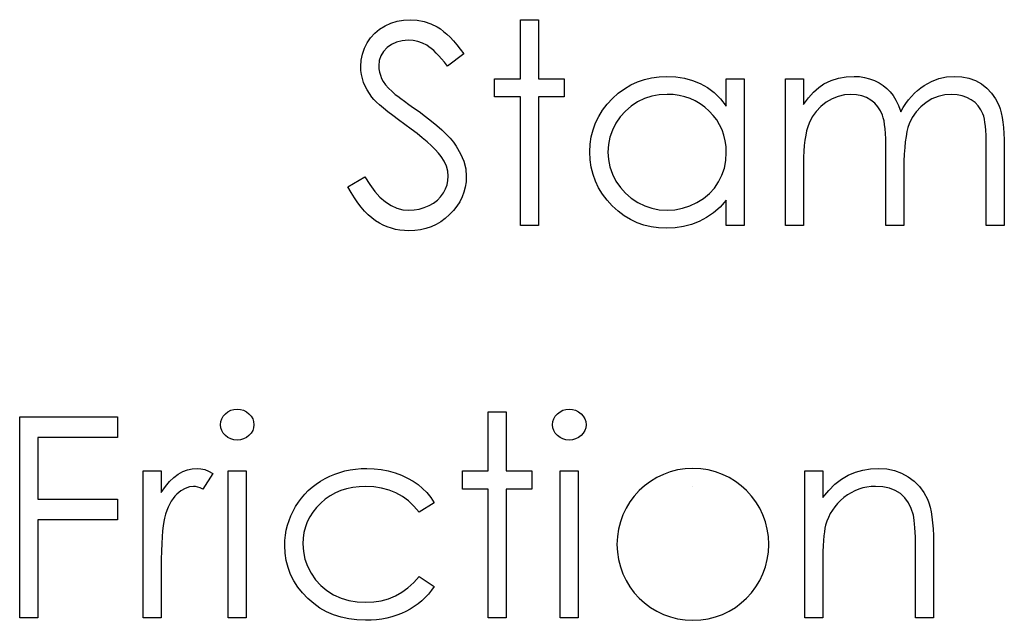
# Model space of a CAD drawing. Header units: inches. Extents: x 370 to 474, y 80 to 168.
# Tile 44 of 170: x 413.792 to 414.468, y 84.169 to 84.581. Entities that reach past the tile are written whole.
import ezdxf

# ---------------------------------------------------------------- set-up
doc = ezdxf.new("R2010")
doc.units = ezdxf.units.IN
doc.header["$LTSCALE"] = 0.5
doc.header["$MEASUREMENT"] = 0

msp = doc.modelspace()

# ---------------------------------------------------------------- linework, layer by layer
at = {"color": 7, "linetype": 'Continuous'}
for p, q in [((414.05144, 84.58023), (414.05583, 84.581)), ((414.05583, 84.581), (414.06041, 84.58128)), ((414.06041, 84.58128), (414.06041, 84.58128)), ((414.06041, 84.58128), (414.06527, 84.58097)), ((414.06527, 84.58097), (414.06999, 84.58004)), ((414.13599, 84.58128), (414.14836, 84.58128)), ((414.13599, 84.54065), (414.13599, 84.58128)), ((414.14836, 84.58128), (414.14836, 84.58128)), ((414.14836, 84.58128), (414.14836, 84.54065)), ((414.03609, 84.57203), (414.03941, 84.57471)), ((414.03941, 84.57471), (414.04313, 84.57703)), ((414.04313, 84.57703), (414.04719, 84.57888)), ((414.04719, 84.57888), (414.05144, 84.58023)), ((414.06999, 84.58004), (414.07452, 84.57846)), ((414.07452, 84.57846), (414.07891, 84.57628)), ((414.07891, 84.57628), (414.08109, 84.5749)), ((414.08109, 84.5749), (414.08327, 84.57327)), ((414.03082, 84.56543), (414.03325, 84.56891)), ((414.03325, 84.56891), (414.03609, 84.57203)), ((414.08327, 84.57327), (414.0855, 84.57137)), ((414.0855, 84.57137), (414.08777, 84.56922)), ((414.08777, 84.56922), (414.09006, 84.56679)), ((414.02756, 84.55768), (414.02892, 84.56165)), ((414.02892, 84.56165), (414.03082, 84.56543)), ((414.04448, 84.56209), (414.042, 84.55944)), ((414.04752, 84.5643), (414.04448, 84.56209)), ((414.05094, 84.56588), (414.04752, 84.5643)), ((414.05478, 84.56684), (414.05094, 84.56588)), ((414.05903, 84.56715), (414.05478, 84.56684)), ((414.06243, 84.56692), (414.05903, 84.56715)), ((414.05903, 84.56715), (414.05903, 84.56715)), ((414.06568, 84.56629), (414.06243, 84.56692)), ((414.0688, 84.56521), (414.06568, 84.56629)), ((414.07178, 84.56369), (414.0688, 84.56521)), ((414.07327, 84.56273), (414.07178, 84.56369)), ((414.07488, 84.56151), (414.07327, 84.56273)), ((414.07653, 84.56008), (414.07488, 84.56151)), ((414.09006, 84.56679), (414.09238, 84.56411)), ((414.09238, 84.56411), (414.09475, 84.56116)), ((414.09475, 84.56116), (414.09712, 84.55795)), ((414.02674, 84.55348), (414.02756, 84.55768)), ((414.04023, 84.55649), (414.03918, 84.55323)), ((414.042, 84.55944), (414.04023, 84.55649)), ((414.07824, 84.55842), (414.07653, 84.56008)), ((414.08007, 84.55655), (414.07824, 84.55842)), ((414.08194, 84.55442), (414.08007, 84.55655)), ((414.0839, 84.55207), (414.08194, 84.55442)), ((414.09712, 84.55795), (414.08594, 84.54948)), ((414.09712, 84.55795), (414.09712, 84.55795)), ((414.02646, 84.54912), (414.02674, 84.55348)), ((414.02657, 84.54633), (414.02646, 84.54912)), ((414.02646, 84.54912), (414.02646, 84.54912)), ((414.03918, 84.55323), (414.03883, 84.5497)), ((414.03883, 84.5497), (414.03883, 84.5497)), ((414.03883, 84.5497), (414.03894, 84.54749)), ((414.03894, 84.54749), (414.03932, 84.54531)), ((414.08594, 84.54948), (414.0839, 84.55207)), ((414.08594, 84.54948), (414.08594, 84.54948)), ((414.02693, 84.54357), (414.02657, 84.54633)), ((414.02754, 84.54087), (414.02693, 84.54357)), ((414.02839, 84.53824), (414.02754, 84.54087)), ((414.03932, 84.54531), (414.0399, 84.54316)), ((414.0399, 84.54316), (414.04076, 84.54103)), ((414.04076, 84.54103), (414.04194, 84.53888)), ((414.11832, 84.52828), (414.11832, 84.54065)), ((414.11832, 84.54065), (414.11832, 84.54065)), ((414.11832, 84.54065), (414.13599, 84.54065)), ((414.13599, 84.54065), (414.13599, 84.54065)), ((414.14836, 84.54065), (414.14836, 84.54065)), ((414.14836, 84.54065), (414.16602, 84.54065)), ((414.16602, 84.54065), (414.16602, 84.54065)), ((414.16602, 84.54065), (414.16602, 84.52828)), ((414.21631, 84.5386), (414.22109, 84.54029)), ((414.22109, 84.54029), (414.22606, 84.54147)), ((414.22606, 84.54147), (414.23122, 84.54216)), ((414.23122, 84.54216), (414.23658, 84.54241)), ((414.23658, 84.54241), (414.23658, 84.54241)), ((414.23658, 84.54241), (414.24273, 84.54211)), ((414.24273, 84.54211), (414.24858, 84.5412)), ((414.24858, 84.5412), (414.25413, 84.53965)), ((414.27732, 84.52201), (414.27732, 84.54065)), ((414.27732, 84.54065), (414.27732, 84.54065)), ((414.27732, 84.54065), (414.28968, 84.54065)), ((414.28969, 84.54065), (414.28968, 84.43995)), ((414.31795, 84.54065), (414.33032, 84.54065)), ((414.31795, 84.43995), (414.31795, 84.54065)), ((414.33032, 84.54065), (414.33032, 84.54065)), ((414.33032, 84.54065), (414.33032, 84.52315)), ((414.34928, 84.53954), (414.35441, 84.54114)), ((414.35441, 84.54114), (414.35966, 84.54208)), ((414.35966, 84.54208), (414.36504, 84.54241)), ((414.36504, 84.54241), (414.36504, 84.54241)), ((414.36504, 84.54241), (414.36868, 84.54222)), ((414.36868, 84.54222), (414.37222, 84.5417)), ((414.37222, 84.5417), (414.37567, 84.54078)), ((414.37567, 84.54078), (414.37901, 84.53951)), ((414.41812, 84.53891), (414.42326, 84.54087)), ((414.42326, 84.54087), (414.42853, 84.54203)), ((414.42853, 84.54203), (414.43402, 84.54241)), ((414.43402, 84.54241), (414.43402, 84.54241)), ((414.43402, 84.54241), (414.43907, 84.54208)), ((414.43907, 84.54208), (414.44382, 84.54112)), ((414.44382, 84.54112), (414.44826, 84.53946)), ((414.02947, 84.53562), (414.02839, 84.53824)), ((414.03079, 84.53308), (414.02947, 84.53562)), ((414.04194, 84.53888), (414.04352, 84.53664)), ((414.04352, 84.53664), (414.04551, 84.53432)), ((414.04551, 84.53432), (414.04791, 84.5319)), ((414.20318, 84.53076), (414.20737, 84.53386)), ((414.20737, 84.53386), (414.21173, 84.53648)), ((414.21173, 84.53648), (414.21631, 84.5386)), ((414.25413, 84.53965), (414.25938, 84.53753)), ((414.25938, 84.53753), (414.26432, 84.53474)), ((414.26432, 84.53474), (414.26898, 84.53121)), ((414.33722, 84.53154), (414.34072, 84.53474)), ((414.34072, 84.53474), (414.34428, 84.53731)), ((414.34428, 84.53731), (414.34928, 84.53954)), ((414.34428, 84.53731), (414.34428, 84.53731)), ((414.37901, 84.53951), (414.38218, 84.53794)), ((414.38218, 84.53794), (414.38503, 84.53615)), ((414.38503, 84.53615), (414.38759, 84.5341)), ((414.38759, 84.5341), (414.38983, 84.53181)), ((414.40857, 84.53275), (414.41083, 84.53457)), ((414.41083, 84.53457), (414.41321, 84.5362)), ((414.41321, 84.5362), (414.41812, 84.53891)), ((414.44826, 84.53946), (414.4524, 84.53717)), ((414.4524, 84.53717), (414.45613, 84.5343)), ((414.45613, 84.5343), (414.45936, 84.5309)), ((414.03237, 84.5306), (414.03079, 84.53308)), ((414.03416, 84.52814), (414.03237, 84.5306)), ((414.03549, 84.5266), (414.03416, 84.52814)), ((414.03416, 84.52814), (414.03416, 84.52814)), ((414.04791, 84.5319), (414.04791, 84.5319)), ((414.04791, 84.5319), (414.04882, 84.5311)), ((414.04882, 84.5311), (414.05012, 84.53005)), ((414.05012, 84.53005), (414.05183, 84.52875)), ((414.05183, 84.52875), (414.05395, 84.52715)), ((414.05395, 84.52715), (414.05646, 84.5253)), ((414.13599, 84.52828), (414.11832, 84.52828)), ((414.11832, 84.52828), (414.11832, 84.52828)), ((414.13599, 84.43995), (414.13599, 84.52828)), ((414.13599, 84.52828), (414.13599, 84.52828)), ((414.16602, 84.52828), (414.14836, 84.52828)), ((414.14836, 84.52828), (414.14836, 84.52828)), ((414.14836, 84.52828), (414.14836, 84.43995)), ((414.16602, 84.52828), (414.16602, 84.52828)), ((414.19556, 84.52331), (414.1992, 84.5272)), ((414.1992, 84.5272), (414.20318, 84.53076)), ((414.22117, 84.52712), (414.2164, 84.52486)), ((414.22614, 84.52875), (414.22117, 84.52712)), ((414.23133, 84.52972), (414.22614, 84.52875)), ((414.23675, 84.53005), (414.23133, 84.52972)), ((414.24094, 84.52988), (414.23674, 84.53005)), ((414.24497, 84.52933), (414.24094, 84.52988)), ((414.24883, 84.52845), (414.24497, 84.52933)), ((414.25253, 84.52718), (414.24883, 84.52845)), ((414.25604, 84.52557), (414.25253, 84.52718)), ((414.26898, 84.53121), (414.27329, 84.52698)), ((414.27329, 84.52698), (414.27732, 84.52201)), ((414.33032, 84.52315), (414.33374, 84.52767)), ((414.33374, 84.52767), (414.33722, 84.53154)), ((414.34989, 84.52701), (414.34586, 84.52466)), ((414.35408, 84.52869), (414.34989, 84.52701)), ((414.35842, 84.52972), (414.35408, 84.52869)), ((414.36289, 84.53005), (414.35842, 84.52972)), ((414.3667, 84.5298), (414.36289, 84.53005)), ((414.36289, 84.53005), (414.36289, 84.53005)), ((414.37023, 84.52908), (414.3667, 84.5298)), ((414.37351, 84.52784), (414.37023, 84.52908)), ((414.3765, 84.52613), (414.37351, 84.52784)), ((414.38983, 84.53181), (414.39184, 84.52916)), ((414.39184, 84.52916), (414.39375, 84.52599)), ((414.40239, 84.52624), (414.40435, 84.52858)), ((414.40435, 84.52858), (414.40642, 84.53076)), ((414.40642, 84.53076), (414.40857, 84.53275)), ((414.41848, 84.52695), (414.41442, 84.52453)), ((414.42276, 84.52867), (414.41848, 84.52695)), ((414.4272, 84.52972), (414.42276, 84.52867)), ((414.43187, 84.53005), (414.4272, 84.52972)), ((414.43568, 84.52983), (414.43187, 84.53005)), ((414.43187, 84.53005), (414.43187, 84.53005)), ((414.43918, 84.52914), (414.43568, 84.52983)), ((414.44244, 84.52798), (414.43918, 84.52914)), ((414.44539, 84.52638), (414.44244, 84.52798)), ((414.45936, 84.5309), (414.46207, 84.52701)), ((414.46207, 84.52701), (414.46425, 84.52257)), ((414.03722, 84.5248), (414.03549, 84.5266)), ((414.03941, 84.52281), (414.03722, 84.5248)), ((414.04203, 84.52058), (414.03941, 84.52281)), ((414.04506, 84.51812), (414.04203, 84.52058)), ((414.05646, 84.5253), (414.05939, 84.5232)), ((414.05939, 84.5232), (414.0627, 84.52083)), ((414.0627, 84.52083), (414.06643, 84.51818)), ((414.19241, 84.5192), (414.19556, 84.52331)), ((414.21198, 84.52201), (414.20803, 84.51862)), ((414.2164, 84.52486), (414.21198, 84.52201)), ((414.2594, 84.52361), (414.25604, 84.52557)), ((414.26258, 84.52127), (414.2594, 84.52361)), ((414.26559, 84.51859), (414.26258, 84.52127)), ((414.27732, 84.52201), (414.27732, 84.52201)), ((414.33032, 84.52315), (414.33032, 84.52315)), ((414.34216, 84.52174), (414.33896, 84.51834)), ((414.34586, 84.52466), (414.34216, 84.52174)), ((414.37915, 84.52403), (414.3765, 84.52613)), ((414.38138, 84.5216), (414.37915, 84.52403)), ((414.38318, 84.51884), (414.38138, 84.5216)), ((414.39375, 84.52599), (414.39549, 84.52232)), ((414.39549, 84.52232), (414.39709, 84.51809)), ((414.39709, 84.51809), (414.39874, 84.52099)), ((414.39874, 84.52099), (414.40051, 84.5237)), ((414.40051, 84.5237), (414.40239, 84.52624)), ((414.41072, 84.52154), (414.40758, 84.51809)), ((414.41442, 84.52453), (414.41072, 84.52154)), ((414.44802, 84.52439), (414.44539, 84.52638)), ((414.45022, 84.52212), (414.44802, 84.52439)), ((414.45202, 84.51953), (414.45022, 84.52212)), ((414.46425, 84.52257), (414.46516, 84.52008)), ((414.46516, 84.52008), (414.46593, 84.51729)), ((414.04851, 84.51544), (414.04506, 84.51812)), ((414.05241, 84.51252), (414.04851, 84.51544)), ((414.06643, 84.51818), (414.06643, 84.51818)), ((414.06643, 84.51818), (414.0709, 84.51489)), ((414.0709, 84.51489), (414.07501, 84.51172)), ((414.18758, 84.51045), (414.18976, 84.51492)), ((414.18976, 84.51492), (414.19241, 84.5192)), ((414.20456, 84.51473), (414.20155, 84.51028)), ((414.20803, 84.51862), (414.20456, 84.51473)), ((414.26835, 84.51564), (414.26559, 84.51859)), ((414.27072, 84.51252), (414.26835, 84.51564)), ((414.33628, 84.51451), (414.33413, 84.51017)), ((414.33896, 84.51834), (414.33628, 84.51451)), ((414.38453, 84.51575), (414.38318, 84.51884)), ((414.38508, 84.51395), (414.38453, 84.51575)), ((414.38555, 84.51177), (414.38508, 84.51395)), ((414.39709, 84.51809), (414.39709, 84.51809)), ((414.40495, 84.51417), (414.40286, 84.50981)), ((414.40758, 84.51809), (414.40495, 84.51417)), ((414.4534, 84.51666), (414.45202, 84.51953)), ((414.45395, 84.515), (414.4534, 84.51666)), ((414.45442, 84.51302), (414.45395, 84.515)), ((414.46593, 84.51729), (414.46659, 84.51423)), ((414.46659, 84.51423), (414.46714, 84.51086)), ((414.05674, 84.5094), (414.05241, 84.51252)), ((414.06107, 84.50625), (414.05674, 84.5094)), ((414.05674, 84.5094), (414.05674, 84.5094)), ((414.07501, 84.51172), (414.07874, 84.50863)), ((414.07874, 84.50863), (414.08211, 84.50562)), ((414.18587, 84.50576), (414.18758, 84.51045)), ((414.20155, 84.51028), (414.19915, 84.50553)), ((414.27274, 84.50921), (414.27072, 84.51252)), ((414.27439, 84.50573), (414.27274, 84.50921)), ((414.33324, 84.50774), (414.33247, 84.50504)), ((414.33413, 84.51017), (414.33324, 84.50774)), ((414.38594, 84.50926), (414.38555, 84.51177)), ((414.38627, 84.50636), (414.38594, 84.50926)), ((414.402, 84.50733), (414.40126, 84.50446)), ((414.40286, 84.50981), (414.402, 84.50733)), ((414.45483, 84.51072), (414.45442, 84.51302)), ((414.45517, 84.50813), (414.45483, 84.51072)), ((414.45541, 84.5052), (414.45517, 84.50813)), ((414.46714, 84.51086), (414.46756, 84.50722)), ((414.46756, 84.50722), (414.46786, 84.50327)), ((414.06508, 84.50322), (414.06107, 84.50625)), ((414.06869, 84.50029), (414.06508, 84.50322)), ((414.07198, 84.4975), (414.06869, 84.50029)), ((414.08211, 84.50562), (414.08512, 84.50272)), ((414.08512, 84.50272), (414.08777, 84.4999)), ((414.08777, 84.4999), (414.09006, 84.49717)), ((414.18394, 84.49582), (414.18465, 84.5009)), ((414.18465, 84.5009), (414.18587, 84.50576)), ((414.19743, 84.50062), (414.19639, 84.4956)), ((414.19915, 84.50553), (414.19743, 84.50062)), ((414.27566, 84.50208), (414.27439, 84.50573)), ((414.27657, 84.49825), (414.27566, 84.50208)), ((414.33181, 84.502), (414.33128, 84.49866)), ((414.33247, 84.50504), (414.33181, 84.502)), ((414.38652, 84.50311), (414.38627, 84.50636)), ((414.38671, 84.49949), (414.38652, 84.50311)), ((414.40065, 84.5012), (414.40012, 84.49756)), ((414.40126, 84.50446), (414.40065, 84.5012)), ((414.45561, 84.50197), (414.45541, 84.5052)), ((414.45572, 84.49841), (414.45561, 84.50197)), ((414.46786, 84.50327), (414.46806, 84.49902)), ((414.0749, 84.4948), (414.07198, 84.4975)), ((414.0775, 84.49223), (414.0749, 84.4948)), ((414.09006, 84.49717), (414.09196, 84.49452)), ((414.09196, 84.49452), (414.095, 84.48933)), ((414.18369, 84.49057), (414.18394, 84.49582)), ((414.19639, 84.4956), (414.19605, 84.49044)), ((414.27712, 84.49425), (414.27657, 84.49825)), ((414.27732, 84.49008), (414.27712, 84.49425)), ((414.33084, 84.49505), (414.33056, 84.4911)), ((414.33128, 84.49866), (414.33084, 84.49505)), ((414.38682, 84.49549), (414.38671, 84.49949)), ((414.38685, 84.49115), (414.38682, 84.49549)), ((414.39974, 84.49353), (414.39943, 84.48911)), ((414.40012, 84.49756), (414.39974, 84.49353)), ((414.45574, 84.49455), (414.45572, 84.49841)), ((414.45574, 84.43995), (414.45574, 84.49455)), ((414.45574, 84.49455), (414.45574, 84.49455)), ((414.46806, 84.49902), (414.46811, 84.49449)), ((414.46811, 84.49449), (414.46811, 84.49449)), ((414.46811, 84.49449), (414.46811, 84.43995)), ((414.07971, 84.48977), (414.0775, 84.49223)), ((414.08158, 84.48743), (414.07971, 84.48977)), ((414.08374, 84.48409), (414.08158, 84.48743)), ((414.08158, 84.48743), (414.08158, 84.48743)), ((414.095, 84.48933), (414.09715, 84.48414)), ((414.18394, 84.48522), (414.18369, 84.49057)), ((414.18369, 84.49057), (414.18369, 84.49057)), ((414.19605, 84.49044), (414.19605, 84.49044)), ((414.19605, 84.49044), (414.19641, 84.4853)), ((414.27699, 84.48461), (414.27732, 84.49008)), ((414.27732, 84.49008), (414.27732, 84.49008)), ((414.33037, 84.48688), (414.33032, 84.48232)), ((414.33056, 84.4911), (414.33037, 84.48688)), ((414.38685, 84.43995), (414.38685, 84.49115)), ((414.38685, 84.49115), (414.38685, 84.49115)), ((414.39943, 84.48911), (414.39927, 84.48431)), ((414.08528, 84.48075), (414.08374, 84.48409)), ((414.08622, 84.47732), (414.08528, 84.48075)), ((414.09715, 84.48414), (414.09845, 84.47893)), ((414.18465, 84.48006), (414.18394, 84.48522)), ((414.18584, 84.47512), (414.18465, 84.48006)), ((414.19641, 84.4853), (414.19743, 84.48028)), ((414.19743, 84.48028), (414.19917, 84.47536)), ((414.27436, 84.47454), (414.27602, 84.47945)), ((414.27602, 84.47945), (414.27699, 84.48461)), ((414.33032, 84.48232), (414.33032, 84.48232)), ((414.33032, 84.48232), (414.33032, 84.43995)), ((414.39927, 84.48431), (414.39921, 84.47912)), ((414.01763, 84.46653), (414.02928, 84.47352)), ((414.02928, 84.47352), (414.02928, 84.47352)), ((414.02928, 84.47352), (414.03262, 84.46813)), ((414.08652, 84.4739), (414.08622, 84.47732)), ((414.0863, 84.47089), (414.08652, 84.4739)), ((414.08652, 84.4739), (414.08652, 84.4739)), ((414.09845, 84.47893), (414.09889, 84.47371)), ((414.09889, 84.47371), (414.09872, 84.47001)), ((414.09889, 84.47371), (414.09889, 84.47371)), ((414.18752, 84.47037), (414.18584, 84.47512)), ((414.19917, 84.47536), (414.2016, 84.47056)), ((414.27207, 84.46993), (414.27436, 84.47454)), ((414.39921, 84.47912), (414.39921, 84.47912)), ((414.39921, 84.47912), (414.39921, 84.43995)), ((414.01983, 84.46261), (414.01763, 84.46653)), ((414.03262, 84.46813), (414.03607, 84.46347)), ((414.08462, 84.46515), (414.0857, 84.46799)), ((414.0857, 84.46799), (414.0863, 84.47089)), ((414.09817, 84.46642), (414.09729, 84.46297)), ((414.09872, 84.47001), (414.09817, 84.46642)), ((414.18971, 84.46581), (414.18752, 84.47037)), ((414.2016, 84.47056), (414.20464, 84.46609)), ((414.20464, 84.46609), (414.20812, 84.46214)), ((414.26917, 84.4657), (414.27207, 84.46993)), ((414.02207, 84.459), (414.01983, 84.46261)), ((414.03607, 84.46347), (414.03965, 84.45952)), ((414.03965, 84.45952), (414.04338, 84.45629)), ((414.07902, 84.45753), (414.08128, 84.45982)), ((414.08128, 84.45982), (414.08316, 84.46239)), ((414.08316, 84.46239), (414.08462, 84.46515)), ((414.09602, 84.45963), (414.09442, 84.4564)), ((414.09729, 84.46297), (414.09602, 84.45963)), ((414.19233, 84.46148), (414.18971, 84.46581)), ((414.19545, 84.45737), (414.19233, 84.46148)), ((414.20812, 84.46214), (414.21209, 84.45872)), ((414.26172, 84.45861), (414.26575, 84.46192)), ((414.26575, 84.46192), (414.26917, 84.4657)), ((414.02436, 84.45566), (414.02207, 84.459)), ((414.02671, 84.45262), (414.02436, 84.45566)), ((414.02911, 84.44986), (414.02671, 84.45262)), ((414.04338, 84.45629), (414.04722, 84.45378)), ((414.04722, 84.45378), (414.05119, 84.45198)), ((414.06665, 84.45135), (414.07005, 84.45234)), ((414.07005, 84.45234), (414.07333, 84.45375)), ((414.07333, 84.45375), (414.07637, 84.45549)), ((414.07637, 84.45549), (414.07902, 84.45753)), ((414.09243, 84.45331), (414.09011, 84.45036)), ((414.09442, 84.4564), (414.09243, 84.45331)), ((414.19906, 84.45345), (414.19545, 84.45737)), ((414.20301, 84.44986), (414.19906, 84.45345)), ((414.21209, 84.45872), (414.21654, 84.45582)), ((414.21654, 84.45582), (414.22131, 84.4535)), ((414.22131, 84.4535), (414.22625, 84.45187)), ((414.2472, 84.45185), (414.25225, 84.45348)), ((414.25225, 84.45348), (414.25717, 84.45577)), ((414.25717, 84.45577), (414.26172, 84.45861)), ((414.27304, 84.45273), (414.26854, 84.44875)), ((414.27732, 84.45737), (414.27304, 84.45273)), ((414.27732, 84.43995), (414.27732, 84.45737)), ((414.27732, 84.45737), (414.27732, 84.45737)), ((414.03157, 84.4474), (414.02911, 84.44986)), ((414.03405, 84.44522), (414.03157, 84.4474)), ((414.05119, 84.45198), (414.0553, 84.45091)), ((414.0553, 84.45091), (414.05953, 84.45055)), ((414.05953, 84.45055), (414.06314, 84.45074)), ((414.05953, 84.45055), (414.05953, 84.45055)), ((414.06314, 84.45074), (414.06665, 84.45135)), ((414.08741, 84.44751), (414.08445, 84.44492)), ((414.09011, 84.45036), (414.08741, 84.44751)), ((414.20715, 84.44677), (414.20301, 84.44986)), ((414.21151, 84.44415), (414.20715, 84.44677)), ((414.22625, 84.45187), (414.23136, 84.45088)), ((414.23136, 84.45088), (414.23663, 84.45055)), ((414.23663, 84.45055), (414.24199, 84.45088)), ((414.23663, 84.45055), (414.23663, 84.45055)), ((414.24199, 84.45088), (414.2472, 84.45185)), ((414.26854, 84.44875), (414.26374, 84.44544)), ((414.03659, 84.44334), (414.03405, 84.44522)), ((414.03921, 84.44172), (414.03659, 84.44334)), ((414.04189, 84.44031), (414.03921, 84.44172)), ((414.04465, 84.43912), (414.04189, 84.44031)), ((414.04747, 84.43816), (414.04465, 84.43912)), ((414.07471, 84.4392), (414.07115, 84.43799)), ((414.07811, 84.44075), (414.07471, 84.4392)), ((414.08136, 84.44265), (414.07811, 84.44075)), ((414.08445, 84.44492), (414.08136, 84.44265)), ((414.14836, 84.43995), (414.13599, 84.43995)), ((414.13599, 84.43995), (414.13599, 84.43995)), ((414.14836, 84.43995), (414.14836, 84.43995)), ((414.21604, 84.44199), (414.21151, 84.44415)), ((414.22079, 84.44034), (414.21604, 84.44199)), ((414.22573, 84.43915), (414.22079, 84.44034)), ((414.23086, 84.43843), (414.22573, 84.43915)), ((414.24795, 84.43934), (414.24218, 84.43846)), ((414.25344, 84.44078), (414.24795, 84.43934)), ((414.25871, 84.44279), (414.25344, 84.44078)), ((414.26374, 84.44544), (414.25871, 84.44279)), ((414.28968, 84.43995), (414.27732, 84.43995)), ((414.27732, 84.43995), (414.27732, 84.43995)), ((414.28968, 84.43995), (414.28968, 84.43995)), ((414.33032, 84.43995), (414.31795, 84.43995)), ((414.31795, 84.43995), (414.31795, 84.43995)), ((414.33032, 84.43995), (414.33032, 84.43995)), ((414.39921, 84.43995), (414.38685, 84.43995)), ((414.38685, 84.43995), (414.38685, 84.43995)), ((414.39921, 84.43995), (414.39921, 84.43995)), ((414.46811, 84.43995), (414.45574, 84.43995)), ((414.45574, 84.43995), (414.45574, 84.43995)), ((414.46811, 84.43995), (414.46811, 84.43995)), ((414.05036, 84.43738), (414.04747, 84.43816)), ((414.05335, 84.43686), (414.05036, 84.43738)), ((414.05641, 84.43653), (414.05335, 84.43686)), ((414.05953, 84.43642), (414.05641, 84.43653)), ((414.06356, 84.43658), (414.05953, 84.43642)), ((414.05953, 84.43642), (414.05953, 84.43642)), ((414.06742, 84.43711), (414.06356, 84.43658)), ((414.07115, 84.43799), (414.06742, 84.43711)), ((414.23619, 84.43818), (414.23086, 84.43843)), ((414.24218, 84.43846), (414.23619, 84.43818)), ((414.23619, 84.43818), (414.23619, 84.43818)), ((413.93208, 84.30927), (413.93355, 84.3109)), ((413.93355, 84.3109), (413.93531, 84.31225)), ((413.93531, 84.31225), (413.93727, 84.31324)), ((413.93727, 84.31324), (413.93934, 84.31382)), ((413.93934, 84.31382), (413.94161, 84.31402)), ((413.94161, 84.31402), (413.9439, 84.31382)), ((413.9439, 84.31382), (413.94602, 84.31324)), ((413.94602, 84.31324), (413.94798, 84.31225)), ((413.94798, 84.31225), (413.94975, 84.3109)), ((413.94975, 84.3109), (413.95124, 84.30927)), ((414.11391, 84.31225), (414.12627, 84.31225)), ((414.11391, 84.27162), (414.11391, 84.31225)), ((414.12627, 84.31225), (414.12627, 84.31225)), ((414.12627, 84.31225), (414.12627, 84.27162)), ((414.15998, 84.30927), (414.16144, 84.3109)), ((414.16144, 84.3109), (414.16321, 84.31225)), ((414.16321, 84.31225), (414.16517, 84.31324)), ((414.16517, 84.31324), (414.16724, 84.31382)), ((414.16724, 84.31382), (414.1695, 84.31402)), ((414.1695, 84.31402), (414.17179, 84.31382)), ((414.17179, 84.31382), (414.17392, 84.31324)), ((414.17392, 84.31324), (414.17588, 84.31225)), ((414.17588, 84.31225), (414.17764, 84.3109)), ((414.17764, 84.3109), (414.17913, 84.30927)), ((413.79238, 84.17092), (413.79238, 84.30872)), ((413.79239, 84.30872), (413.85952, 84.30872)), ((413.85952, 84.30872), (413.85952, 84.30872)), ((413.85952, 84.30872), (413.85952, 84.29458)), ((413.93018, 84.30336), (413.9304, 84.30549)), ((413.9304, 84.30549), (413.93104, 84.30745)), ((413.93104, 84.30745), (413.93208, 84.30927)), ((413.95124, 84.30927), (413.95229, 84.30745)), ((413.95229, 84.30745), (413.95292, 84.30549)), ((413.95292, 84.30549), (413.95315, 84.30336)), ((414.15807, 84.30336), (414.15829, 84.30549)), ((414.15829, 84.30549), (414.15893, 84.30745)), ((414.15893, 84.30745), (414.15998, 84.30927)), ((414.17913, 84.30927), (414.18018, 84.30745)), ((414.18018, 84.30745), (414.18082, 84.30549)), ((414.18082, 84.30549), (414.18104, 84.30336)), ((413.9304, 84.30129), (413.93018, 84.30336)), ((413.93018, 84.30336), (413.93018, 84.30336)), ((413.93104, 84.29936), (413.9304, 84.30129)), ((413.93208, 84.29756), (413.93104, 84.29936)), ((413.93355, 84.29594), (413.93208, 84.29756)), ((413.95124, 84.29756), (413.94975, 84.29594)), ((413.95229, 84.29936), (413.95124, 84.29756)), ((413.95292, 84.30129), (413.95229, 84.29936)), ((413.95315, 84.30336), (413.95292, 84.30129)), ((413.95315, 84.30336), (413.95315, 84.30336)), ((414.15829, 84.30129), (414.15807, 84.30336)), ((414.15807, 84.30336), (414.15807, 84.30336)), ((414.15893, 84.29936), (414.15829, 84.30129)), ((414.15998, 84.29756), (414.15893, 84.29936)), ((414.16144, 84.29594), (414.15998, 84.29756)), ((414.17913, 84.29756), (414.17764, 84.29594)), ((414.18018, 84.29936), (414.17913, 84.29756)), ((414.18082, 84.30129), (414.18018, 84.29936)), ((414.18104, 84.30336), (414.18082, 84.30129)), ((414.18104, 84.30336), (414.18104, 84.30336)), ((413.85952, 84.29458), (413.80475, 84.29458)), ((413.80475, 84.29458), (413.80475, 84.29458)), ((413.80475, 84.29458), (413.80475, 84.25218)), ((413.85952, 84.29458), (413.85952, 84.29458)), ((413.93531, 84.29458), (413.93355, 84.29594)), ((413.93727, 84.29359), (413.93531, 84.29458)), ((413.93934, 84.29301), (413.93727, 84.29359)), ((413.94161, 84.29282), (413.93934, 84.29301)), ((413.9439, 84.29301), (413.94161, 84.29282)), ((413.94161, 84.29282), (413.94161, 84.29282)), ((413.94602, 84.29359), (413.9439, 84.29301)), ((413.94798, 84.29458), (413.94602, 84.29359)), ((413.94975, 84.29594), (413.94798, 84.29458)), ((414.16321, 84.29458), (414.16144, 84.29594)), ((414.16517, 84.29359), (414.16321, 84.29458)), ((414.16724, 84.29301), (414.16517, 84.29359)), ((414.1695, 84.29282), (414.16724, 84.29301)), ((414.17179, 84.29301), (414.1695, 84.29282)), ((414.1695, 84.29282), (414.1695, 84.29282)), ((414.17392, 84.29359), (414.17179, 84.29301)), ((414.17588, 84.29458), (414.17392, 84.29359)), ((414.17764, 84.29594), (414.17588, 84.29458)), ((413.87718, 84.17092), (413.87718, 84.27162)), ((413.87719, 84.27162), (413.88955, 84.27162)), ((413.88955, 84.27162), (413.88955, 84.27162)), ((413.88955, 84.27162), (413.88955, 84.25679)), ((413.90125, 84.26946), (413.90437, 84.27118)), ((413.90437, 84.27118), (413.90757, 84.27242)), ((413.90757, 84.27242), (413.9108, 84.27314)), ((413.9108, 84.27314), (413.91411, 84.27338)), ((413.91411, 84.27338), (413.91411, 84.27338)), ((413.91411, 84.27338), (413.91668, 84.27316)), ((413.91668, 84.27316), (413.91933, 84.27253)), ((413.92488, 84.26993), (413.91809, 84.25922)), ((413.91933, 84.27253), (413.92206, 84.27145)), ((413.92206, 84.27145), (413.92488, 84.26993)), ((413.92488, 84.26993), (413.92488, 84.26993)), ((413.93548, 84.17092), (413.93548, 84.27162)), ((413.93549, 84.27162), (413.94785, 84.27162)), ((413.94785, 84.27162), (413.94785, 84.27162)), ((413.94785, 84.27162), (413.94785, 84.17092)), ((414.00855, 84.26949), (414.012, 84.27068)), ((414.012, 84.27068), (414.01556, 84.27164)), ((414.01556, 84.27164), (414.0192, 84.27242)), ((414.0192, 84.27242), (414.02293, 84.27294)), ((414.02293, 84.27294), (414.02676, 84.27327)), ((414.02676, 84.27327), (414.03071, 84.27338)), ((414.03071, 84.27338), (414.03071, 84.27338)), ((414.03071, 84.27338), (414.03565, 84.27319)), ((414.03565, 84.27319), (414.04054, 84.27261)), ((414.04054, 84.27261), (414.04531, 84.27167)), ((414.04531, 84.27167), (414.05001, 84.27032)), ((414.05001, 84.27032), (414.05448, 84.26866)), ((414.09624, 84.25925), (414.09624, 84.27162)), ((414.09624, 84.27162), (414.09624, 84.27162)), ((414.09624, 84.27162), (414.11391, 84.27162)), ((414.11391, 84.27162), (414.11391, 84.27162)), ((414.12627, 84.27162), (414.12627, 84.27162)), ((414.12627, 84.27162), (414.14394, 84.27162)), ((414.14394, 84.27162), (414.14394, 84.27162)), ((414.14394, 84.27162), (414.14394, 84.25925)), ((414.16337, 84.17092), (414.16337, 84.27162)), ((414.16338, 84.27162), (414.17574, 84.27162)), ((414.17574, 84.27162), (414.17574, 84.27162)), ((414.17574, 84.27162), (414.17574, 84.17092)), ((414.3312, 84.17092), (414.3312, 84.27162)), ((414.33121, 84.27162), (414.34357, 84.27162)), ((414.34357, 84.27162), (414.34357, 84.27162)), ((414.34357, 84.27162), (414.34357, 84.25345)), ((414.36104, 84.26864), (414.36592, 84.27071)), ((414.36592, 84.27071), (414.37103, 84.2722)), ((414.37103, 84.2722), (414.37636, 84.27308)), ((414.37636, 84.27308), (414.38188, 84.27338)), ((414.38188, 84.27338), (414.38188, 84.27338)), ((414.38188, 84.27338), (414.38745, 84.27302)), ((414.38745, 84.27302), (414.3927, 84.27198)), ((414.3927, 84.27198), (414.39761, 84.27018)), ((414.39761, 84.27018), (414.40219, 84.2677)), ((413.89236, 84.26088), (413.89526, 84.26436)), ((413.89526, 84.26436), (413.89822, 84.2672)), ((413.89822, 84.2672), (413.90125, 84.26946)), ((413.99582, 84.26265), (413.9988, 84.26463)), ((413.9988, 84.26463), (414.00192, 84.26646)), ((414.00192, 84.26646), (414.00518, 84.26808)), ((414.00518, 84.26808), (414.00855, 84.26949)), ((414.05448, 84.26866), (414.05862, 84.26679)), ((414.05862, 84.26679), (414.06237, 84.26466)), ((414.06237, 84.26466), (414.06579, 84.26231)), ((414.35187, 84.26248), (414.35635, 84.2659)), ((414.35635, 84.2659), (414.36104, 84.26864)), ((414.40219, 84.2677), (414.40634, 84.26461)), ((414.40634, 84.26461), (414.40992, 84.26102)), ((413.88955, 84.25679), (413.89236, 84.26088)), ((413.88955, 84.25679), (413.88955, 84.25679)), ((413.90305, 84.25804), (413.90023, 84.25572)), ((413.90589, 84.25969), (413.90305, 84.25804)), ((413.90881, 84.26069), (413.90589, 84.25969)), ((413.91177, 84.26102), (413.90881, 84.26069)), ((413.91312, 84.26091), (413.91177, 84.26102)), ((413.91177, 84.26102), (413.91177, 84.26102)), ((413.91464, 84.26058), (413.91312, 84.26091)), ((413.9163, 84.26), (413.91464, 84.26058)), ((413.91809, 84.25922), (413.9163, 84.26)), ((413.91809, 84.25922), (413.91809, 84.25922)), ((413.98798, 84.25569), (413.99044, 84.25817)), ((413.99044, 84.25817), (413.99303, 84.26049)), ((413.99303, 84.26049), (413.99582, 84.26265)), ((414.00907, 84.25652), (414.00551, 84.25453)), ((414.01282, 84.25815), (414.00907, 84.25652)), ((414.01677, 84.25939), (414.01282, 84.25815)), ((414.02091, 84.2603), (414.01677, 84.25939)), ((414.02527, 84.26082), (414.02091, 84.2603)), ((414.0298, 84.26102), (414.02527, 84.26082)), ((414.03546, 84.26074), (414.0298, 84.26102)), ((414.0298, 84.26102), (414.0298, 84.26102)), ((414.04079, 84.25991), (414.03546, 84.26074)), ((414.04584, 84.25853), (414.04079, 84.25991)), ((414.05058, 84.2566), (414.04584, 84.25853)), ((414.055, 84.25412), (414.05058, 84.2566)), ((414.06579, 84.26231), (414.06891, 84.25969)), ((414.06891, 84.25969), (414.07178, 84.25674)), ((414.07178, 84.25674), (414.07443, 84.25343)), ((414.11391, 84.25925), (414.09624, 84.25925)), ((414.09624, 84.25925), (414.09624, 84.25925)), ((414.11391, 84.17092), (414.11391, 84.25925)), ((414.11391, 84.25925), (414.11391, 84.25925)), ((414.14394, 84.25925), (414.12627, 84.25925)), ((414.12627, 84.25925), (414.12627, 84.25925)), ((414.12627, 84.25925), (414.12627, 84.17092)), ((414.14394, 84.25925), (414.14394, 84.25925)), ((414.34357, 84.25345), (414.34762, 84.25831)), ((414.34762, 84.25831), (414.35187, 84.26248)), ((414.363, 84.25671), (414.36049, 84.25514)), ((414.36559, 84.25801), (414.363, 84.25671)), ((414.36827, 84.25911), (414.36559, 84.25801)), ((414.371, 84.25994), (414.36827, 84.25911)), ((414.37385, 84.26055), (414.371, 84.25994)), ((414.37674, 84.26091), (414.37385, 84.26055)), ((414.37973, 84.26102), (414.37674, 84.26091)), ((414.38475, 84.26071), (414.37973, 84.26102)), ((414.37973, 84.26102), (414.37973, 84.26102)), ((414.38928, 84.25978), (414.38475, 84.26071)), ((414.39331, 84.25823), (414.38928, 84.25978)), ((414.39684, 84.25605), (414.39331, 84.25823)), ((414.40992, 84.26102), (414.4129, 84.25693)), ((414.4129, 84.25693), (414.41531, 84.25235)), ((413.80475, 84.25218), (413.80475, 84.25218)), ((413.80475, 84.25218), (413.85952, 84.25218)), ((413.85952, 84.25218), (413.85952, 84.25218)), ((413.85952, 84.25218), (413.85952, 84.23805)), ((413.89645, 84.25094), (413.89534, 84.24898)), ((413.89761, 84.25271), (413.89645, 84.25094)), ((413.89888, 84.25431), (413.89761, 84.25271)), ((413.90023, 84.25572), (413.89888, 84.25431)), ((413.98169, 84.24719), (413.98362, 84.2502)), ((413.98362, 84.2502), (413.98572, 84.25301)), ((413.98572, 84.25301), (413.98798, 84.25569)), ((414.00214, 84.25221), (413.99897, 84.24951)), ((414.00551, 84.25453), (414.00214, 84.25221)), ((414.05911, 84.25108), (414.055, 84.25412)), ((414.06295, 84.24749), (414.05911, 84.25108)), ((414.07681, 84.24978), (414.06646, 84.24335)), ((414.07443, 84.25343), (414.07681, 84.24978)), ((414.34357, 84.25345), (414.34357, 84.25345)), ((414.35577, 84.25136), (414.3537, 84.24929)), ((414.35806, 84.25334), (414.35577, 84.25136)), ((414.36049, 84.25514), (414.35806, 84.25334)), ((414.39985, 84.25326), (414.39684, 84.25605)), ((414.40233, 84.24987), (414.39985, 84.25326)), ((414.40429, 84.24584), (414.40233, 84.24987)), ((414.41531, 84.25235), (414.4163, 84.24978)), ((414.4163, 84.24978), (414.41716, 84.24686)), ((413.89338, 84.24451), (413.89253, 84.242)), ((413.89432, 84.24683), (413.89338, 84.24451)), ((413.89534, 84.24898), (413.89432, 84.24683)), ((413.97849, 84.24089), (413.97998, 84.24407)), ((413.97998, 84.24407), (413.98169, 84.24719)), ((413.99361, 84.24343), (413.99149, 84.24018)), ((413.9961, 84.24655), (413.99361, 84.24343)), ((413.99897, 84.24951), (413.9961, 84.24655)), ((414.06646, 84.24335), (414.06295, 84.24749)), ((414.06646, 84.24335), (414.06646, 84.24335)), ((414.35013, 84.24476), (414.34867, 84.24233)), ((414.35182, 84.24708), (414.35013, 84.24476)), ((414.3537, 84.24929), (414.35182, 84.24708)), ((414.4057, 84.2412), (414.40429, 84.24584)), ((414.41716, 84.24686), (414.41787, 84.24363)), ((414.41787, 84.24363), (414.41848, 84.24004)), ((413.85952, 84.23805), (413.80475, 84.23805)), ((413.80475, 84.23805), (413.80475, 84.23805)), ((413.80475, 84.23805), (413.80475, 84.17092)), ((413.85952, 84.23805), (413.85952, 84.23805)), ((413.89123, 84.23692), (413.89079, 84.23397)), ((413.89176, 84.23932), (413.89123, 84.23692)), ((413.89253, 84.242), (413.89176, 84.23932)), ((413.89176, 84.23932), (413.89176, 84.23932)), ((413.97619, 84.23433), (413.97722, 84.23764)), ((413.97722, 84.23764), (413.97849, 84.24089)), ((413.98977, 84.23675), (413.98842, 84.23319)), ((413.99149, 84.24018), (413.98977, 84.23675)), ((414.34633, 84.23711), (414.34547, 84.23435)), ((414.3474, 84.23979), (414.34633, 84.23711)), ((414.34867, 84.24233), (414.3474, 84.23979)), ((414.40603, 84.2396), (414.4057, 84.2412)), ((414.4057, 84.2412), (414.4057, 84.2412)), ((414.40634, 84.23761), (414.40603, 84.2396)), ((414.40658, 84.23529), (414.40634, 84.23761)), ((414.41848, 84.24004), (414.41892, 84.23612)), ((414.41892, 84.23612), (414.41925, 84.23187)), ((413.8904, 84.23046), (413.8901, 84.2264)), ((413.89079, 84.23397), (413.8904, 84.23046)), ((413.97481, 84.22751), (413.97537, 84.23096)), ((413.97537, 84.23096), (413.97619, 84.23433)), ((413.98748, 84.22947), (413.9869, 84.22558)), ((413.98842, 84.23319), (413.98748, 84.22947)), ((414.34464, 84.22988), (414.34431, 84.22709)), ((414.34503, 84.23231), (414.34464, 84.22988)), ((414.34547, 84.23435), (414.34503, 84.23231)), ((414.34547, 84.23435), (414.34547, 84.23435)), ((414.4068, 84.23261), (414.40658, 84.23529)), ((414.40697, 84.22955), (414.4068, 84.23261)), ((414.40708, 84.22615), (414.40697, 84.22955)), ((414.41925, 84.23187), (414.41947, 84.22726)), ((413.8901, 84.2264), (413.88985, 84.22182)), ((413.97434, 84.22044), (413.97446, 84.224)), ((413.97446, 84.224), (413.97481, 84.22751)), ((413.9869, 84.22558), (413.98671, 84.22154)), ((414.34403, 84.22389), (414.34384, 84.22033)), ((414.34431, 84.22709), (414.34403, 84.22389)), ((414.40714, 84.2224), (414.40708, 84.22615)), ((414.41947, 84.22726), (414.41953, 84.22235)), ((413.88969, 84.21669), (413.88958, 84.211)), ((413.88985, 84.22182), (413.88969, 84.21669)), ((413.97459, 84.2152), (413.97434, 84.22044)), ((413.97434, 84.22044), (413.97434, 84.22044)), ((413.98671, 84.22154), (413.98671, 84.22154)), ((413.98671, 84.22154), (413.98707, 84.21627)), ((413.98707, 84.21627), (413.98812, 84.21117)), ((414.34368, 84.21638), (414.34359, 84.21205)), ((414.34384, 84.22033), (414.34368, 84.21638)), ((414.40716, 84.21829), (414.40714, 84.2224)), ((414.40716, 84.17092), (414.40716, 84.21829)), ((414.40716, 84.21829), (414.40716, 84.21829)), ((414.41953, 84.22235), (414.41953, 84.22235)), ((414.41953, 84.22235), (414.41953, 84.17092)), ((413.88958, 84.211), (413.88955, 84.20476)), ((413.97534, 84.21014), (413.97459, 84.2152)), ((413.97655, 84.20531), (413.97534, 84.21014)), ((413.98812, 84.21117), (413.98989, 84.2062)), ((414.34359, 84.21205), (414.34357, 84.20733)), ((413.88955, 84.20476), (413.88955, 84.20476)), ((413.88955, 84.20476), (413.88955, 84.17092)), ((413.97829, 84.20065), (413.97655, 84.20531)), ((413.98989, 84.2062), (413.99234, 84.20139)), ((414.34357, 84.20733), (414.34357, 84.20733)), ((414.34357, 84.20733), (414.34357, 84.17092)), ((413.9805, 84.19621), (413.97829, 84.20065)), ((413.98321, 84.19198), (413.9805, 84.19621)), ((413.99234, 84.20139), (413.99543, 84.19695)), ((413.99543, 84.19695), (413.99905, 84.193)), ((414.06279, 84.19505), (414.06646, 84.19919)), ((414.06646, 84.19919), (414.06646, 84.19919)), ((414.06646, 84.19919), (414.07681, 84.1924)), ((413.98638, 84.18792), (413.98321, 84.19198)), ((413.99905, 84.193), (414.00316, 84.18961)), ((414.00316, 84.18961), (414.00783, 84.18674)), ((414.05467, 84.18842), (414.05884, 84.19146)), ((414.05884, 84.19146), (414.06279, 84.19505)), ((414.07493, 84.18972), (414.07289, 84.18718)), ((414.07681, 84.1924), (414.07493, 84.18972)), ((414.07681, 84.1924), (414.07681, 84.1924)), ((413.99008, 84.18409), (413.98638, 84.18792)), ((413.99414, 84.18058), (413.99008, 84.18409)), ((414.00783, 84.18674), (414.01291, 84.18445)), ((414.01291, 84.18445), (414.01826, 84.18282)), ((414.01826, 84.18282), (414.02392, 84.18185)), ((414.03535, 84.1818), (414.04056, 84.18262)), ((414.04056, 84.18262), (414.04551, 84.184)), ((414.04551, 84.184), (414.05023, 84.18594)), ((414.05023, 84.18594), (414.05467, 84.18842)), ((414.06833, 84.1826), (414.06585, 84.18053)), ((414.07068, 84.18481), (414.06833, 84.1826)), ((414.07289, 84.18718), (414.07068, 84.18481)), ((413.99844, 84.17755), (413.99414, 84.18058)), ((414.00302, 84.17498), (413.99844, 84.17755)), ((414.02392, 84.18185), (414.02988, 84.18152)), ((414.02988, 84.18152), (414.03535, 84.1818)), ((414.02988, 84.18152), (414.02988, 84.18152)), ((414.06036, 84.17686), (414.0574, 84.17525)), ((414.06317, 84.17862), (414.06036, 84.17686)), ((414.06585, 84.18053), (414.06317, 84.17862)), ((413.80475, 84.17092), (413.79238, 84.17092)), ((413.79238, 84.17092), (413.79238, 84.17092)), ((413.80475, 84.17092), (413.80475, 84.17092)), ((413.88955, 84.17092), (413.87718, 84.17092)), ((413.87718, 84.17092), (413.87718, 84.17092)), ((413.88955, 84.17092), (413.88955, 84.17092)), ((413.94785, 84.17092), (413.93548, 84.17092)), ((413.93548, 84.17092), (413.93548, 84.17092)), ((413.94785, 84.17092), (413.94785, 84.17092)), ((414.00786, 84.17288), (414.00302, 84.17498)), ((414.01293, 84.17125), (414.00786, 84.17288)), ((414.01826, 84.17009), (414.01293, 84.17125)), ((414.02384, 84.16937), (414.01826, 84.17009)), ((414.02969, 84.16915), (414.02384, 84.16937)), ((414.03353, 84.16924), (414.02969, 84.16915)), ((414.02969, 84.16915), (414.02969, 84.16915)), ((414.03725, 84.16954), (414.03353, 84.16924)), ((414.0409, 84.17001), (414.03725, 84.16954)), ((414.0444, 84.17067), (414.0409, 84.17001)), ((414.04782, 84.17153), (414.0444, 84.17067)), ((414.05111, 84.17258), (414.04782, 84.17153)), ((414.05431, 84.17382), (414.05111, 84.17258)), ((414.0574, 84.17525), (414.05431, 84.17382)), ((414.12627, 84.17092), (414.11391, 84.17092)), ((414.11391, 84.17092), (414.11391, 84.17092)), ((414.12627, 84.17092), (414.12627, 84.17092)), ((414.17574, 84.17092), (414.16337, 84.17092)), ((414.16337, 84.17092), (414.16337, 84.17092)), ((414.17574, 84.17092), (414.17574, 84.17092)), ((414.34357, 84.17092), (414.3312, 84.17092)), ((414.3312, 84.17092), (414.3312, 84.17092)), ((414.34357, 84.17092), (414.34357, 84.17092)), ((414.41953, 84.17092), (414.40716, 84.17092)), ((414.40716, 84.17092), (414.40716, 84.17092)), ((414.41953, 84.17092), (414.41953, 84.17092))]:
    msp.add_line(p, q, dxfattribs=at)
for centre, radius, start, end in [((414.25441, 84.22127), 0.05212, 90.00479, 89.99521), ((414.25436, 84.22128), 0.03974, 89.99452, 90.00548)]:
    msp.add_arc(centre, radius, start, end, dxfattribs=at)

doc.saveas('drawing.dxf')
